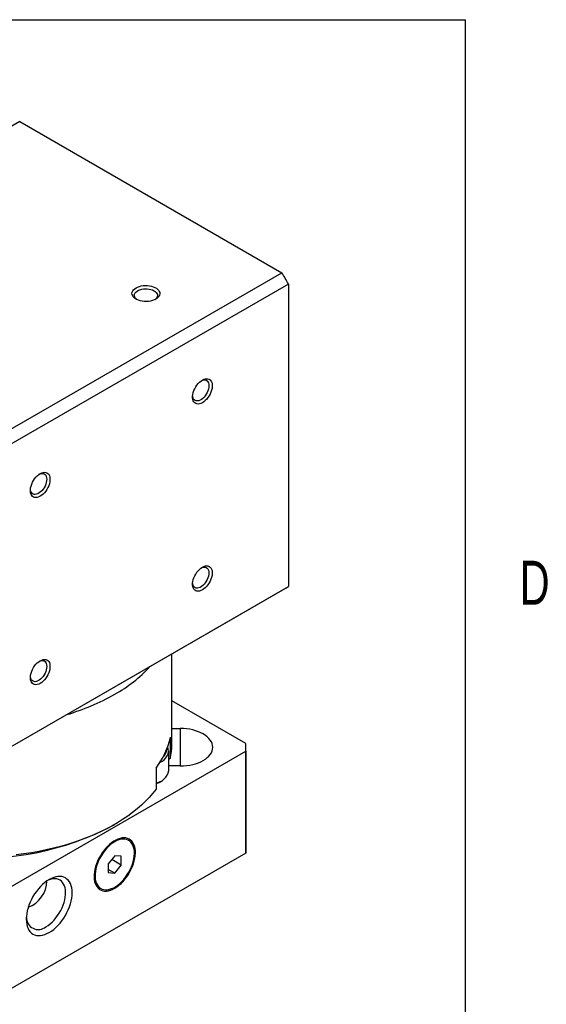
# Model space of a CAD drawing. Extents: x 11 to 421, y 5 to 275.
# Tile 8 of 8: x 392 to 420, y 217 to 270. Entities that reach past the tile are written whole.
import ezdxf
from ezdxf.enums import TextEntityAlignment as Align

# ---------------------------------------------------------------- set-up
doc = ezdxf.new("R2010")
doc.units = 0
doc.layers.get('0').update_dxf_attribs({"linetype": 'CONTINUOUS'})

msp = doc.modelspace()

# ---------------------------------------------------------------- linework, layer by layer
at = {"color": 7, "linetype": 'CONTINUOUS'}
for p, q in [((15.907, 270.309), (415.957, 270.309)), ((415.957, 9.959), (415.957, 270.309)), ((391.907, 264.81), (375.821, 255.524)), ((391.907, 264.81), (406.05, 256.646)), ((389.963, 247.359), (406.05, 256.646)), ((406.403, 256.034), (390.316, 246.747)), ((406.403, 256.034), (406.403, 239.703)), ((390.141, 230.31), (406.228, 239.597)), ((390.316, 230.416), (406.403, 239.703)), ((400.109, 231.15), (400.109, 236.065)), ((404.105, 231.231), (400.109, 233.538)), ((400.109, 232.038), (400.569, 232.038)), ((400.036, 230.434), (400.036, 231.577)), ((389.963, 222.659), (404.105, 230.823)), ((399.944, 229.768), (399.944, 230.829)), ((404.105, 230.823), (404.105, 225.312)), ((404.109, 225.516), (404.109, 231.027)), ((400.036, 230.434), (399.944, 230.371)), ((399.259, 229.904), (399.259, 228.761)), ((400.569, 230.017), (399.944, 230.017)), ((399.464, 229.156), (399.534, 229.196)), ((396.929, 226.803), (397.035, 226.864)), ((397.784, 225.999), (397.731, 226.03)), ((404.105, 225.312), (389.963, 217.148)), ((397.034, 225.171), (396.68, 224.731)), ((397.387, 224.668), (396.87, 224.967)), ((397.387, 225.14), (397.034, 225.171)), ((397.387, 224.668), (397.387, 225.14)), ((396.68, 224.731), (396.68, 224.26)), ((397.034, 224.228), (396.68, 224.433)), ((397.034, 224.228), (397.387, 224.668)), ((396.68, 224.26), (397.034, 224.228)), ((396.231, 223.431), (396.284, 223.401))]:
    msp.add_line(p, q, dxfattribs=at)
at = {"color": 8, "linetype": 'CONTINUOUS'}
msp.add_line((400.569, 232.038), (400.569, 230.017), dxfattribs=at)
at = {"color": 7, "linetype": 'CONTINUOUS'}
for points in [[(399.243, 255.217), (399.158, 255.175), (399.063, 255.141), (398.961, 255.115), (398.852, 255.098), (398.741, 255.091), (398.629, 255.093), (398.519, 255.105), (398.413, 255.127), (398.314, 255.157), (398.224, 255.195), (398.144, 255.241), (398.078, 255.293), (398.025, 255.35), (397.988, 255.411), (397.968, 255.475), (397.963, 255.54), (397.976, 255.604), (398.005, 255.667), (398.05, 255.726), (398.109, 255.781), (398.183, 255.83), (398.267, 255.872), (398.362, 255.906), (398.465, 255.932), (398.573, 255.949), (398.685, 255.956), (398.797, 255.954), (398.907, 255.942), (399.013, 255.92), (399.112, 255.89), (399.202, 255.852), (399.281, 255.806), (399.348, 255.754), (399.4, 255.697), (399.437, 255.636), (399.458, 255.572), (399.462, 255.507), (399.45, 255.443), (399.421, 255.381), (399.376, 255.321), (399.316, 255.266), (399.243, 255.217)], [(398.231, 255.192), (398.204, 255.212), (398.151, 255.263), (398.114, 255.319), (398.093, 255.377), (398.088, 255.436), (398.101, 255.496), (398.131, 255.553), (398.176, 255.606), (398.236, 255.655), (398.309, 255.697), (398.393, 255.731), (398.486, 255.758), (398.585, 255.775), (398.687, 255.782), (398.79, 255.779), (398.891, 255.767), (398.987, 255.746), (399.076, 255.715), (399.155, 255.677), (399.222, 255.631), (399.274, 255.58), (399.312, 255.524), (399.333, 255.466), (399.337, 255.407), (399.325, 255.347), (399.295, 255.29), (399.25, 255.237), (399.195, 255.192)], [(401.762, 249.629), (401.683, 249.59), (401.606, 249.566), (401.532, 249.557), (401.464, 249.563), (401.402, 249.584), (401.348, 249.62), (401.303, 249.67), (401.269, 249.733), (401.245, 249.807), (401.234, 249.89), (401.234, 249.982), (401.245, 250.079), (401.269, 250.18), (401.303, 250.282), (401.348, 250.384), (401.402, 250.482), (401.464, 250.575), (401.532, 250.66), (401.606, 250.736), (401.683, 250.801), (401.762, 250.854), (401.842, 250.893), (401.919, 250.917), (401.993, 250.926), (402.061, 250.92), (402.123, 250.899), (402.177, 250.863), (402.222, 250.813), (402.256, 250.75), (402.28, 250.676), (402.291, 250.592), (402.291, 250.501), (402.28, 250.404), (402.256, 250.303), (402.222, 250.2), (402.177, 250.099), (402.123, 250.001), (402.061, 249.908), (401.993, 249.823), (401.919, 249.746), (401.842, 249.681), (401.762, 249.629)], [(401.716, 250.825), (401.783, 250.85), (401.852, 250.862), (401.916, 250.859), (401.973, 250.841), (402.023, 250.807), (402.063, 250.76), (402.092, 250.699), (402.11, 250.628), (402.116, 250.548), (402.11, 250.46), (402.092, 250.368), (402.063, 250.274), (402.023, 250.18), (401.973, 250.09), (401.916, 250.005), (401.852, 249.928), (401.783, 249.86), (401.711, 249.805), (401.638, 249.763), (401.566, 249.735), (401.497, 249.723), (401.432, 249.726), (401.375, 249.744), (401.325, 249.778), (401.285, 249.825), (401.256, 249.885), (401.238, 249.957), (401.234, 249.99)], [(393.012, 244.578), (392.933, 244.539), (392.856, 244.515), (392.782, 244.506), (392.714, 244.512), (392.652, 244.533), (392.598, 244.569), (392.553, 244.619), (392.519, 244.681), (392.495, 244.755), (392.484, 244.839), (392.484, 244.931), (392.495, 245.028), (392.519, 245.129), (392.553, 245.231), (392.598, 245.333), (392.652, 245.431), (392.714, 245.524), (392.782, 245.609), (392.856, 245.685), (392.933, 245.75), (393.012, 245.803), (393.092, 245.841), (393.169, 245.866), (393.243, 245.875), (393.311, 245.869), (393.373, 245.847), (393.427, 245.811), (393.472, 245.762), (393.506, 245.699), (393.53, 245.625), (393.541, 245.541), (393.541, 245.45), (393.53, 245.352), (393.506, 245.251), (393.472, 245.149), (393.427, 245.048), (393.373, 244.949), (393.311, 244.857), (393.243, 244.771), (393.169, 244.695), (393.092, 244.63), (393.012, 244.578)], [(392.966, 245.774), (393.033, 245.799), (393.102, 245.811), (393.166, 245.808), (393.223, 245.789), (393.273, 245.756), (393.313, 245.708), (393.342, 245.648), (393.36, 245.577), (393.366, 245.496), (393.36, 245.409), (393.342, 245.317), (393.313, 245.223), (393.273, 245.129), (393.223, 245.039), (393.166, 244.953), (393.102, 244.876), (393.033, 244.809), (392.961, 244.754), (392.888, 244.712), (392.816, 244.684), (392.747, 244.671), (392.682, 244.674), (392.625, 244.693), (392.575, 244.726), (392.535, 244.774), (392.506, 244.834), (392.488, 244.906), (392.484, 244.941)], [(401.762, 239.525), (401.683, 239.486), (401.606, 239.462), (401.532, 239.453), (401.464, 239.459), (401.402, 239.48), (401.348, 239.516), (401.303, 239.566), (401.269, 239.629), (401.245, 239.703), (401.234, 239.786), (401.234, 239.878), (401.245, 239.975), (401.269, 240.076), (401.303, 240.178), (401.348, 240.28), (401.402, 240.378), (401.464, 240.471), (401.532, 240.556), (401.606, 240.632), (401.683, 240.697), (401.762, 240.75), (401.842, 240.788), (401.919, 240.813), (401.993, 240.822), (402.061, 240.816), (402.123, 240.794), (402.177, 240.758), (402.222, 240.709), (402.256, 240.646), (402.28, 240.572), (402.291, 240.488), (402.291, 240.397), (402.28, 240.299), (402.256, 240.199), (402.222, 240.096), (402.177, 239.995), (402.123, 239.897), (402.061, 239.804), (401.993, 239.718), (401.919, 239.642), (401.842, 239.577), (401.762, 239.525)], [(401.716, 240.721), (401.783, 240.746), (401.852, 240.758), (401.916, 240.755), (401.973, 240.737), (402.023, 240.703), (402.063, 240.656), (402.092, 240.595), (402.11, 240.524), (402.116, 240.443), (402.11, 240.356), (402.092, 240.264), (402.063, 240.17), (402.023, 240.076), (401.973, 239.986), (401.916, 239.901), (401.852, 239.823), (401.783, 239.756), (401.711, 239.701), (401.638, 239.659), (401.566, 239.631), (401.497, 239.618), (401.432, 239.622), (401.375, 239.64), (401.325, 239.673), (401.285, 239.721), (401.256, 239.781), (401.238, 239.853), (401.234, 239.886)], [(393.012, 234.474), (392.933, 234.435), (392.856, 234.411), (392.782, 234.401), (392.714, 234.408), (392.652, 234.429), (392.598, 234.465), (392.553, 234.515), (392.519, 234.577), (392.495, 234.651), (392.484, 234.735), (392.484, 234.826), (392.495, 234.924), (392.519, 235.025), (392.553, 235.127), (392.598, 235.228), (392.652, 235.327), (392.714, 235.42), (392.782, 235.505), (392.856, 235.581), (392.933, 235.646), (393.012, 235.698), (393.092, 235.737), (393.169, 235.761), (393.243, 235.771), (393.311, 235.764), (393.373, 235.743), (393.427, 235.707), (393.472, 235.657), (393.506, 235.595), (393.53, 235.521), (393.541, 235.437), (393.541, 235.346), (393.53, 235.248), (393.506, 235.147), (393.472, 235.045), (393.427, 234.944), (393.373, 234.845), (393.311, 234.752), (393.243, 234.667), (393.169, 234.591), (393.092, 234.526), (393.012, 234.474)], [(392.966, 235.669), (393.033, 235.694), (393.102, 235.707), (393.166, 235.704), (393.223, 235.685), (393.273, 235.652), (393.313, 235.604), (393.342, 235.544), (393.36, 235.473), (393.366, 235.392), (393.36, 235.305), (393.342, 235.213), (393.313, 235.118), (393.273, 235.025), (393.223, 234.934), (393.166, 234.849), (393.102, 234.772), (393.033, 234.705), (392.961, 234.649), (392.888, 234.607), (392.816, 234.58), (392.747, 234.567), (392.682, 234.57), (392.625, 234.589), (392.575, 234.622), (392.535, 234.67), (392.506, 234.73), (392.488, 234.801), (392.484, 234.834)], [(400.569, 230.017), (400.741, 230.022), (400.911, 230.036), (401.077, 230.061), (401.239, 230.094), (401.394, 230.136), (401.542, 230.187), (401.679, 230.246), (401.807, 230.313), (401.922, 230.386), (402.024, 230.466), (402.113, 230.551), (402.186, 230.641), (402.244, 230.734), (402.286, 230.83), (402.311, 230.928), (402.319, 231.027), (402.311, 231.126), (402.286, 231.224), (402.244, 231.321), (402.186, 231.414), (402.113, 231.504), (402.024, 231.589), (401.922, 231.668), (401.807, 231.742), (401.679, 231.808), (401.542, 231.867), (401.394, 231.918), (401.239, 231.961), (401.077, 231.994), (400.911, 232.018), (400.741, 232.033), (400.569, 232.038)], [(399.463, 229.155), (399.353, 229.098), (399.259, 229.059)], [(399.259, 228.761), (399.085, 228.539), (398.896, 228.322), (398.692, 228.109), (398.474, 227.901), (398.241, 227.698), (397.994, 227.501), (397.734, 227.31), (397.46, 227.125), (397.174, 226.946), (396.876, 226.774), (396.566, 226.61), (396.245, 226.452), (395.913, 226.302), (395.571, 226.16), (395.22, 226.026), (394.859, 225.9), (394.49, 225.783), (394.113, 225.674), (393.729, 225.574), (393.338, 225.483), (392.942, 225.402), (392.54, 225.329), (392.133, 225.266), (391.722, 225.212)], [(397.034, 223.414), (397.148, 223.487), (397.262, 223.572), (397.373, 223.67), (397.48, 223.779), (397.582, 223.897), (397.679, 224.024), (397.769, 224.158), (397.851, 224.298), (397.925, 224.442), (397.989, 224.589), (398.043, 224.737), (398.086, 224.885), (398.118, 225.03), (398.138, 225.172), (398.147, 225.309), (398.144, 225.44), (398.13, 225.563), (398.103, 225.677), (398.066, 225.78), (398.017, 225.872), (397.958, 225.951), (397.889, 226.017), (397.811, 226.07), (397.725, 226.107), (397.632, 226.13), (397.532, 226.138), (397.427, 226.13), (397.318, 226.107), (397.205, 226.07), (397.091, 226.017), (396.977, 225.951), (396.863, 225.872), (396.75, 225.78), (396.641, 225.676), (396.536, 225.563), (396.436, 225.44), (396.343, 225.309), (396.257, 225.172), (396.179, 225.03), (396.11, 224.884), (396.051, 224.737), (396.002, 224.589), (395.965, 224.442), (395.938, 224.298), (395.924, 224.158), (395.921, 224.024), (395.929, 223.897), (395.95, 223.779), (395.982, 223.67), (396.025, 223.572), (396.079, 223.487), (396.143, 223.414), (396.217, 223.354), (396.299, 223.309), (396.389, 223.279), (396.485, 223.264), (396.588, 223.264), (396.695, 223.279), (396.806, 223.309), (396.919, 223.355), (397.034, 223.414)], [(397.034, 225.925), (396.921, 225.853), (396.81, 225.768), (396.701, 225.67), (396.596, 225.562), (396.495, 225.444), (396.401, 225.318), (396.314, 225.184), (396.236, 225.046), (396.166, 224.903), (396.106, 224.758), (396.057, 224.612), (396.018, 224.467), (395.992, 224.325), (395.977, 224.187), (395.974, 224.055), (395.983, 223.93), (396.004, 223.814), (396.036, 223.708), (396.08, 223.614), (396.135, 223.531), (396.2, 223.462), (396.274, 223.407), (396.357, 223.366), (396.448, 223.341), (396.545, 223.331), (396.648, 223.336), (396.755, 223.357), (396.865, 223.393), (396.977, 223.444), (397.09, 223.509), (397.203, 223.588), (397.313, 223.679), (397.42, 223.782), (397.523, 223.895), (397.62, 224.018), (397.711, 224.148), (397.794, 224.284), (397.868, 224.425), (397.933, 224.569), (397.988, 224.715), (398.032, 224.86), (398.064, 225.004), (398.085, 225.144), (398.094, 225.279), (398.091, 225.408), (398.076, 225.528), (398.049, 225.64), (398.011, 225.74), (397.962, 225.829), (397.902, 225.905), (397.832, 225.967), (397.753, 226.015), (397.666, 226.048), (397.572, 226.066), (397.472, 226.068), (397.367, 226.055), (397.258, 226.026), (397.147, 225.983), (397.034, 225.925)], [(393.498, 221.026), (393.62, 221.103), (393.74, 221.193), (393.858, 221.295), (393.972, 221.408), (394.082, 221.531), (394.186, 221.663), (394.283, 221.803), (394.373, 221.949), (394.455, 222.1), (394.527, 222.255), (394.59, 222.411), (394.642, 222.568), (394.683, 222.723), (394.712, 222.877), (394.73, 223.026), (394.736, 223.169), (394.73, 223.306), (394.712, 223.434), (394.683, 223.553), (394.642, 223.662), (394.59, 223.758), (394.527, 223.843), (394.455, 223.913), (394.373, 223.97), (394.283, 224.012), (394.186, 224.04), (394.082, 224.052), (393.972, 224.048), (393.858, 224.029), (393.74, 223.996), (393.62, 223.947), (393.498, 223.884), (393.377, 223.807), (393.257, 223.717), (393.139, 223.615), (393.025, 223.501), (392.915, 223.378), (392.811, 223.246), (392.713, 223.106), (392.623, 222.96), (392.542, 222.809), (392.47, 222.655), (392.407, 222.498), (392.355, 222.342), (392.314, 222.186), (392.285, 222.033), (392.267, 221.884), (392.261, 221.74), (392.267, 221.604), (392.285, 221.475), (392.314, 221.356), (392.355, 221.248), (392.407, 221.151), (392.47, 221.067), (392.542, 220.996), (392.623, 220.939), (392.713, 220.897), (392.811, 220.87), (392.915, 220.858), (393.025, 220.861), (393.139, 220.88), (393.257, 220.914), (393.377, 220.963), (393.498, 221.026)], [(393.322, 221.332), (393.434, 221.404), (393.546, 221.489), (393.655, 221.586), (393.76, 221.694), (393.86, 221.812), (393.954, 221.939), (394.041, 222.072), (394.12, 222.211), (394.19, 222.354), (394.249, 222.499), (394.299, 222.645), (394.337, 222.789), (394.364, 222.932), (394.379, 223.069), (394.382, 223.201), (394.373, 223.326), (394.352, 223.442), (394.319, 223.548), (394.275, 223.643), (394.221, 223.725), (394.156, 223.795), (394.082, 223.85), (393.999, 223.89), (393.908, 223.916), (393.811, 223.926), (393.708, 223.92), (393.601, 223.899), (393.49, 223.863), (393.406, 223.827)]]:
    msp.add_lwpolyline(points, dxfattribs=at)
for centre, radius, start, end in [((384.482, 243.786), 25.11, 29.1933, 30.8067), ((403.81, 243.785), 4.836, 299.9975, 302.4248), ((393.272, 240.606), 7.701, 299.2396, 317.3356), ((391.014, 244.517), 12.217, 286.2563, 299.5197), ((395.879, 232.489), 4.256, 322.588, 347.6151), ((399.29, 230.837), 0.637, 287.5571, 20.0878), ((399.299, 230.932), 0.545, 309.6765, 0.5265), ((396.567, 231.152), 3.542, 348.302, 359.969), ((399.275, 231.027), 4.834, 357.5801, 2.4199), ((399.08, 229.934), 0.88, 281.744, 349.0827), ((389.761, 240.435), 15.402, 264.9602, 297.7376), ((399.274, 225.516), 4.835, 357.5803, 359.9997), ((391.826, 223.84), 1.551, 290.5198, 358.7284), ((391.81, 223.851), 1.567, 290.9226, 358.3298), ((392.91, 221.83), 0.646, 178.351, 309.5875)]:
    msp.add_arc(centre, radius, start, end, dxfattribs=at)

# ---------------------------------------------------------------- texts
at = {"color": 7, "linetype": 'CONTINUOUS', "width": 0.7}
msp.add_text('D', height=2.381, dxfattribs=at).set_placement((418.879, 238.002), align=Align.BOTTOM_LEFT)

doc.saveas('drawing.dxf')
